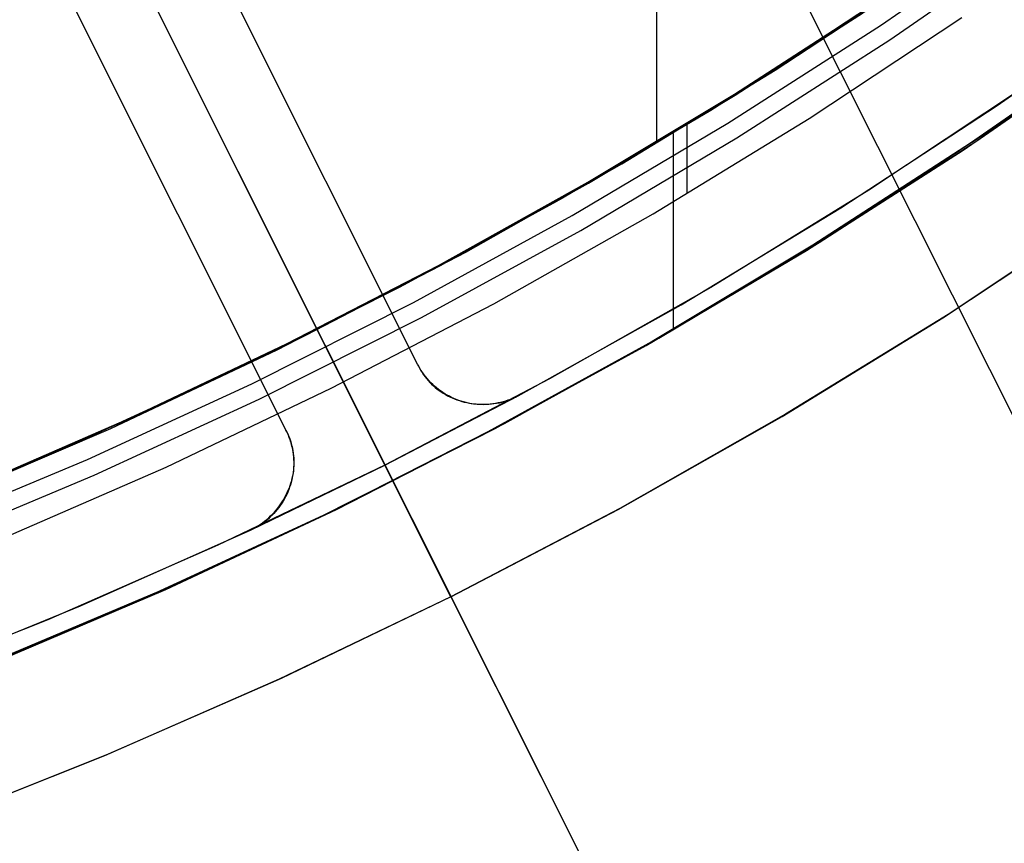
# Model space of a CAD drawing. Header units: millimetres. Extents: x 7986 to 9191, y -11326 to -10283.
# Tile 53 of 256: x 8616 to 8630, y -10736 to -10725. Entities that reach past the tile are written whole.
import ezdxf

# ---------------------------------------------------------------- set-up
doc = ezdxf.new("R2010")
doc.units = ezdxf.units.MM
doc.layers.add('color', color=7, linetype='Continuous')
doc.layers.add('luz', color=7, linetype='Continuous')

msp = doc.modelspace()

# ---------------------------------------------------------------- linework, layer by layer
at = {"color": 7, "true_color": 0xffffff}
for p, q in [((8624.856, -10703.081, 60.059), (8624.856, -10726.683, 60.059)), ((8627.898, -10725.107, 60.99), (8629.921, -10723.71, 60.99)), ((8627.898, -10725.107, 60.99), (8629.921, -10723.71, 60.99)), ((8628.027, -10725.301, 60.565), (8630.057, -10723.9, 60.565)), ((8628.027, -10725.301, 60.565), (8630.057, -10723.9, 60.565)), ((8626.242, -10725.842, 25.367), (8628.333, -10724.465, 24.884)), ((8626.468, -10725.715, 39.872), (8628.504, -10724.374, 39.872)), ((8625.915, -10726.039, 60.059), (8627.865, -10724.781, 60.059)), ((8625.915, -10726.039, 60.059), (8627.865, -10724.781, 60.059)), ((8625.924, -10726.053, 60.059), (8627.875, -10724.795, 60.059)), ((8627.657, -10724.944, 32.762), (8625.597, -10726.259, 33.238)), ((8627.749, -10724.883, 61.309), (8625.687, -10726.203, 61.309)), ((8627.749, -10724.883, 18.434), (8625.687, -10726.203, 18.434)), ((8626.932, -10726.368, 18.434), (8629.007, -10724.999, 18.434)), ((8626.932, -10726.368, 18.434), (8629.007, -10724.999, 18.434)), ((8625.828, -10726.432, 60.99), (8627.898, -10725.107, 60.99)), ((8625.828, -10726.432, 60.99), (8627.898, -10725.107, 60.99)), ((8629.378, -10726.535, 32.365), (8631.48, -10725.057, 31.879)), ((8631.217, -10725.247, 24.218), (8629.123, -10726.705, 24.701)), ((8629.197, -10726.682, 40.622), (8631.28, -10725.235, 40.622)), ((8625.95, -10726.631, 60.565), (8628.027, -10725.301, 60.565)), ((8625.95, -10726.631, 60.565), (8628.027, -10725.301, 60.565)), ((8629.023, -10726.798, 19.934), (8631.104, -10725.361, 19.934)), ((8629.023, -10726.798, 61.309), (8631.104, -10725.361, 61.309)), ((8624.388, -10726.985, 39.872), (8626.468, -10725.715, 39.872)), ((8624.105, -10727.143, 25.86), (8626.242, -10725.842, 25.367)), ((8623.925, -10727.234, 60.059), (8625.915, -10726.039, 60.059)), ((8623.925, -10727.234, 60.059), (8625.915, -10726.039, 60.059)), ((8623.933, -10727.247, 60.059), (8625.924, -10726.053, 60.059)), ((8625.687, -10726.203, 61.309), (8623.58, -10727.452, 61.309)), ((8625.687, -10726.203, 18.434), (8623.58, -10727.452, 18.434)), ((8625.597, -10726.259, 33.238), (8623.501, -10727.498, 33.722)), ((8623.713, -10727.686, 60.99), (8625.828, -10726.432, 60.99)), ((8623.713, -10727.686, 60.99), (8625.828, -10726.432, 60.99)), ((8624.812, -10727.664, 18.434), (8626.932, -10726.368, 18.434)), ((8624.812, -10727.664, 18.434), (8626.932, -10726.368, 18.434)), ((8625.268, -10726.459, 18.434), (8625.268, -10727.372, 18.434)), ((8625.084, -10726.571, 61.309), (8625.084, -10729.241, 61.309)), ((8627.228, -10727.938, 32.861), (8629.378, -10726.535, 32.365)), ((8623.829, -10727.889, 60.565), (8625.95, -10726.631, 60.565)), ((8623.829, -10727.889, 60.565), (8625.95, -10726.631, 60.565)), ((8629.123, -10726.705, 24.701), (8626.983, -10728.088, 25.196)), ((8627.065, -10728.055, 40.622), (8629.197, -10726.682, 40.622)), ((8626.894, -10728.161, 19.934), (8629.023, -10726.798, 19.934)), ((8626.894, -10728.161, 61.309), (8629.023, -10726.798, 61.309)), ((8622.266, -10728.183, 39.872), (8624.388, -10726.985, 39.872)), ((8621.925, -10728.367, 26.363), (8624.105, -10727.143, 25.86)), ((8621.897, -10728.363, 60.059), (8623.925, -10727.234, 60.059)), ((8621.897, -10728.363, 60.059), (8623.925, -10727.234, 60.059)), ((8621.904, -10728.374, 60.059), (8623.933, -10727.247, 60.059)), ((8623.501, -10727.498, 33.722), (8621.373, -10728.658, 34.213)), ((8623.58, -10727.452, 61.309), (8621.432, -10728.628, 61.309)), ((8623.58, -10727.452, 18.434), (8621.432, -10728.628, 18.434)), ((8622.647, -10728.886, 18.434), (8624.812, -10727.664, 18.434)), ((8622.647, -10728.886, 18.434), (8624.812, -10727.664, 18.434)), ((8621.557, -10728.866, 60.99), (8623.713, -10727.686, 60.99)), ((8621.557, -10728.866, 60.99), (8623.713, -10727.686, 60.99)), ((8621.665, -10729.072, 60.565), (8623.829, -10727.889, 60.565)), ((8621.665, -10729.072, 60.565), (8623.829, -10727.889, 60.565)), ((8625.032, -10729.264, 33.368), (8627.228, -10727.938, 32.861)), ((8624.888, -10729.354, 40.622), (8627.065, -10728.055, 40.622)), ((8620.103, -10729.307, 39.872), (8622.266, -10728.183, 39.872)), ((8624.719, -10729.451, 19.934), (8626.894, -10728.161, 19.934)), ((8624.719, -10729.451, 61.309), (8626.894, -10728.161, 61.309)), ((8626.983, -10728.088, 25.196), (8624.797, -10729.396, 25.7)), ((8619.705, -10729.512, 26.876), (8621.925, -10728.367, 26.363)), ((8619.834, -10729.427, 60.059), (8621.897, -10728.363, 60.059)), ((8619.834, -10729.427, 60.059), (8621.897, -10728.363, 60.059)), ((8619.839, -10729.435, 60.059), (8621.904, -10728.374, 60.059)), ((8621.373, -10728.658, 34.213), (8619.219, -10729.74, 34.71)), ((8621.432, -10728.628, 61.309), (8619.244, -10729.728, 61.309)), ((8621.432, -10728.628, 18.434), (8619.244, -10729.728, 18.434)), ((8619.36, -10729.97, 60.99), (8621.557, -10728.866, 60.99)), ((8619.36, -10729.97, 60.99), (8621.557, -10728.866, 60.99)), ((8620.441, -10730.032, 18.434), (8622.647, -10728.886, 18.434)), ((8620.441, -10730.032, 18.434), (8622.647, -10728.886, 18.434)), ((8619.462, -10730.181, 60.565), (8621.665, -10729.072, 60.565)), ((8619.462, -10730.181, 60.565), (8621.665, -10729.072, 60.565)), ((8622.792, -10730.511, 33.885), (8625.032, -10729.264, 33.368)), ((8617.903, -10730.356, 39.872), (8620.103, -10729.307, 39.872)), ((8624.797, -10729.396, 25.7), (8622.569, -10730.625, 26.215)), ((8622.666, -10730.577, 40.622), (8624.888, -10729.354, 40.622)), ((8617.447, -10730.577, 27.397), (8619.705, -10729.512, 26.876)), ((8617.738, -10730.423, 60.059), (8619.834, -10729.427, 60.059)), ((8617.738, -10730.423, 60.059), (8619.834, -10729.427, 60.059)), ((8617.74, -10730.427, 60.059), (8619.839, -10729.435, 60.059)), ((8622.5, -10730.664, 19.934), (8624.719, -10729.451, 19.934)), ((8622.5, -10730.664, 61.309), (8624.719, -10729.451, 61.309)), ((8619.244, -10729.728, 61.309), (8617.019, -10730.753, 61.309)), ((8619.244, -10729.728, 18.434), (8617.019, -10730.753, 18.434)), ((8619.219, -10729.74, 34.71), (8617.041, -10730.743, 35.213)), ((8617.128, -10730.999, 60.99), (8619.36, -10729.97, 60.99)), ((8617.128, -10730.999, 60.99), (8619.36, -10729.97, 60.99)), ((8618.197, -10731.102, 18.434), (8620.441, -10730.032, 18.434)), ((8618.197, -10731.102, 18.434), (8620.441, -10730.032, 18.434)), ((8617.221, -10731.212, 60.565), (8619.462, -10730.181, 60.565)), ((8617.221, -10731.212, 60.565), (8619.462, -10730.181, 60.565)), ((8615.669, -10731.33, 39.872), (8617.903, -10730.356, 39.872)), ((8615.61, -10731.351, 60.059), (8617.738, -10730.423, 60.059)), ((8615.61, -10731.351, 60.059), (8617.738, -10730.423, 60.059)), ((8615.61, -10731.351, 60.059), (8617.74, -10730.427, 60.059)), ((8615.155, -10731.561, 27.926), (8617.447, -10730.577, 27.397)), ((8622.569, -10730.625, 26.215), (8620.301, -10731.776, 26.738)), ((8620.404, -10731.722, 40.622), (8622.666, -10730.577, 40.622)), ((8620.512, -10731.677, 34.412), (8622.792, -10730.511, 33.885)), ((8617.019, -10730.753, 61.309), (8614.761, -10731.699, 61.309)), ((8617.019, -10730.753, 18.434), (8614.761, -10731.699, 18.434)), ((8617.041, -10730.743, 35.213), (8614.845, -10731.666, 35.72)), ((8620.242, -10731.8, 19.934), (8622.5, -10730.664, 19.934)), ((8620.242, -10731.8, 61.309), (8622.5, -10730.664, 61.309)), ((8614.86, -10731.949, 60.99), (8617.128, -10730.999, 60.99)), ((8614.86, -10731.949, 60.99), (8617.128, -10730.999, 60.99)), ((8615.918, -10732.093, 18.434), (8618.197, -10731.102, 18.434)), ((8615.918, -10732.093, 18.434), (8618.197, -10731.102, 18.434)), ((8614.947, -10732.166, 60.565), (8617.221, -10731.212, 60.565)), ((8614.947, -10732.166, 60.565), (8617.221, -10731.212, 60.565)), ((8618.194, -10732.763, 34.947), (8620.512, -10731.677, 34.412)), ((8617.945, -10732.858, 19.934), (8620.242, -10731.8, 19.934)), ((8617.945, -10732.858, 61.309), (8620.242, -10731.8, 61.309)), ((8620.301, -10731.776, 26.738), (8617.996, -10732.846, 27.271)), ((8618.103, -10732.788, 40.622), (8620.404, -10731.722, 40.622)), ((8615.841, -10733.765, 35.49), (8618.194, -10732.763, 34.947)), ((8615.613, -10733.836, 19.934), (8617.945, -10732.858, 19.934)), ((8615.613, -10733.836, 61.309), (8617.945, -10732.858, 61.309)), ((8617.996, -10732.846, 27.271), (8615.656, -10733.834, 27.811)), ((8615.766, -10733.774, 40.622), (8618.103, -10732.788, 40.622))]:
    msp.add_line(p, q, dxfattribs=at)
at = {"layer": 'color', "color": 254, "true_color": 0xcad1ee}
for p, q in [((8604.145, -10697.102, 4.359), (8621.17, -10731.074, 4.359)), ((8615.835, -10720.428, 0.259), (8654.774, -10798.125, -36.784)), ((8621.612, -10729.703, -2.207), (8617.354, -10721.206, 1.843)), ((8621.612, -10729.703, 4.359), (8617.354, -10721.206, 4.359)), ((8621.612, -10729.703, -2.207), (8617.354, -10721.206, 1.843)), ((8621.612, -10729.703, 4.359), (8617.354, -10721.206, 4.359)), ((8615.566, -10722.103, 1.843), (8619.824, -10730.599, -2.207)), ((8615.566, -10722.103, 4.359), (8619.824, -10730.599, 4.359)), ((8615.566, -10722.103, 1.843), (8619.824, -10730.599, -2.207)), ((8615.566, -10722.103, 4.359), (8619.824, -10730.599, 4.359)), ((8621.612, -10729.703, 1.076), (8618.16, -10722.815, 1.076)), ((8616.372, -10723.712, 1.076), (8619.824, -10730.599, 1.076)), ((8629.485, -10726.195, -2.642), (8631.559, -10724.733, -2.642)), ((8629.485, -10726.195, -2.642), (8631.559, -10724.733, -2.642)), ((8619.483, -10725.454, -0.182), (8619.483, -10725.454, 4.359)), ((8629.843, -10725.95, 17.559), (8627.742, -10727.343, 17.559)), ((8629.843, -10725.95, 17.559), (8627.742, -10727.343, 17.559)), ((8629.843, -10725.95, 7.459), (8627.742, -10727.343, 7.459)), ((8627.363, -10727.584, -2.642), (8629.485, -10726.195, -2.642)), ((8627.363, -10727.584, -2.642), (8629.485, -10726.195, -2.642)), ((8617.695, -10726.351, -0.182), (8617.695, -10726.351, 4.359)), ((8627.742, -10727.343, 17.559), (8625.595, -10728.662, 17.559)), ((8627.742, -10727.343, 17.559), (8625.595, -10728.662, 17.559)), ((8627.742, -10727.343, 7.459), (8625.595, -10728.662, 7.459)), ((8625.193, -10728.898, -2.642), (8627.363, -10727.584, -2.642)), ((8625.193, -10728.898, -2.642), (8627.363, -10727.584, -2.642)), ((8628.747, -10729.074, -3.495), (8630.884, -10727.662, -3.495)), ((8628.747, -10729.074, -3.495), (8630.884, -10727.662, -3.495)), ((8630.976, -10727.598, 17.559), (8628.818, -10729.029, 17.559)), ((8630.976, -10727.598, 17.559), (8628.818, -10729.029, 17.559)), ((8630.976, -10727.598, 7.032), (8628.818, -10729.029, 7.032)), ((8625.595, -10728.662, 17.559), (8623.404, -10729.906, 17.559)), ((8625.595, -10728.662, 17.559), (8623.404, -10729.906, 17.559)), ((8625.595, -10728.662, 7.459), (8623.404, -10729.906, 7.459)), ((8622.979, -10730.136, -2.642), (8625.193, -10728.898, -2.642)), ((8622.979, -10730.136, -2.642), (8625.193, -10728.898, -2.642)), ((8626.564, -10730.413, -3.495), (8628.747, -10729.074, -3.495)), ((8626.564, -10730.413, -3.495), (8628.747, -10729.074, -3.495)), ((8628.818, -10729.029, 17.559), (8626.612, -10730.384, 17.559)), ((8628.818, -10729.029, 17.559), (8626.612, -10730.384, 17.559)), ((8628.818, -10729.029, 7.032), (8626.612, -10730.384, 7.032)), ((8621.628, -10729.734, 4.359), (8621.612, -10729.703, 4.359)), ((8621.612, -10729.703, 4.359), (8621.612, -10729.703, -2.207)), ((8621.612, -10729.703, -2.207), (8621.626, -10729.733, -2.221)), ((8621.628, -10729.734, 0.859), (8621.612, -10729.703, 0.859)), ((8621.612, -10729.703, -2.207), (8621.626, -10729.733, -2.221)), ((8621.612, -10729.703, 4.359), (8621.612, -10729.703, -2.207)), ((8621.628, -10729.734, 4.359), (8621.612, -10729.703, 4.359)), ((8621.626, -10729.733, -2.221), (8621.642, -10729.763, -2.235)), ((8621.626, -10729.733, -2.221), (8621.642, -10729.763, -2.235)), ((8621.645, -10729.764, 4.359), (8621.628, -10729.734, 4.359)), ((8621.645, -10729.764, 0.859), (8621.628, -10729.734, 0.859)), ((8621.645, -10729.764, 4.359), (8621.628, -10729.734, 4.359)), ((8621.642, -10729.763, -2.235), (8621.658, -10729.792, -2.25)), ((8621.642, -10729.763, -2.235), (8621.658, -10729.792, -2.25)), ((8621.663, -10729.793, 4.359), (8621.645, -10729.764, 4.359)), ((8621.663, -10729.793, 0.859), (8621.645, -10729.764, 0.859)), ((8621.663, -10729.793, 4.359), (8621.645, -10729.764, 4.359)), ((8621.658, -10729.792, -2.25), (8621.676, -10729.82, -2.264)), ((8621.658, -10729.792, -2.25), (8621.676, -10729.82, -2.264)), ((8621.683, -10729.822, 4.359), (8621.663, -10729.793, 4.359)), ((8621.683, -10729.822, 0.859), (8621.663, -10729.793, 0.859)), ((8621.683, -10729.822, 4.359), (8621.663, -10729.793, 4.359)), ((8621.676, -10729.82, -2.264), (8621.694, -10729.848, -2.278)), ((8621.676, -10729.82, -2.264), (8621.694, -10729.848, -2.278)), ((8621.703, -10729.851, 4.359), (8621.683, -10729.822, 4.359)), ((8621.703, -10729.851, 0.859), (8621.683, -10729.822, 0.859)), ((8621.703, -10729.851, 4.359), (8621.683, -10729.822, 4.359)), ((8623.404, -10729.906, 17.559), (8621.17, -10731.074, 17.559)), ((8623.404, -10729.906, 17.559), (8621.17, -10731.074, 17.559)), ((8623.404, -10729.906, 7.459), (8621.17, -10731.074, 7.459)), ((8621.694, -10729.848, -2.278), (8621.714, -10729.875, -2.292)), ((8621.694, -10729.848, -2.278), (8621.714, -10729.875, -2.292)), ((8621.724, -10729.878, 4.359), (8621.703, -10729.851, 4.359)), ((8621.724, -10729.878, 0.859), (8621.703, -10729.851, 0.859)), ((8621.724, -10729.878, 4.359), (8621.703, -10729.851, 4.359)), ((8621.714, -10729.875, -2.292), (8621.734, -10729.901, -2.306)), ((8621.714, -10729.875, -2.292), (8621.734, -10729.901, -2.306)), ((8621.746, -10729.905, 4.359), (8621.724, -10729.878, 4.359)), ((8621.746, -10729.905, 0.859), (8621.724, -10729.878, 0.859)), ((8621.746, -10729.905, 4.359), (8621.724, -10729.878, 4.359)), ((8621.734, -10729.901, -2.306), (8621.756, -10729.927, -2.32)), ((8621.734, -10729.901, -2.306), (8621.756, -10729.927, -2.32)), ((8621.769, -10729.931, 4.359), (8621.746, -10729.905, 4.359)), ((8621.769, -10729.931, 0.859), (8621.746, -10729.905, 0.859)), ((8621.769, -10729.931, 4.359), (8621.746, -10729.905, 4.359)), ((8621.756, -10729.927, -2.32), (8621.779, -10729.952, -2.334)), ((8621.756, -10729.927, -2.32), (8621.779, -10729.952, -2.334)), ((8621.793, -10729.956, 4.359), (8621.769, -10729.931, 4.359)), ((8621.793, -10729.956, 0.859), (8621.769, -10729.931, 0.859)), ((8621.793, -10729.956, 4.359), (8621.769, -10729.931, 4.359)), ((8621.779, -10729.952, -2.334), (8621.802, -10729.975, -2.347)), ((8621.779, -10729.952, -2.334), (8621.802, -10729.975, -2.347)), ((8621.818, -10729.981, 4.359), (8621.793, -10729.956, 4.359)), ((8621.818, -10729.981, 0.859), (8621.793, -10729.956, 0.859)), ((8621.818, -10729.981, 4.359), (8621.793, -10729.956, 4.359)), ((8621.802, -10729.975, -2.347), (8621.827, -10729.999, -2.361)), ((8621.802, -10729.975, -2.347), (8621.827, -10729.999, -2.361)), ((8621.844, -10730.004, 4.359), (8621.818, -10729.981, 4.359)), ((8621.844, -10730.004, 0.859), (8621.818, -10729.981, 0.859)), ((8621.844, -10730.004, 4.359), (8621.818, -10729.981, 4.359)), ((8621.827, -10729.999, -2.361), (8621.852, -10730.021, -2.374)), ((8621.827, -10729.999, -2.361), (8621.852, -10730.021, -2.374)), ((8621.87, -10730.027, 4.359), (8621.844, -10730.004, 4.359)), ((8621.87, -10730.027, 0.859), (8621.844, -10730.004, 0.859)), ((8621.87, -10730.027, 4.359), (8621.844, -10730.004, 4.359)), ((8621.852, -10730.021, -2.374), (8621.878, -10730.042, -2.388)), ((8621.852, -10730.021, -2.374), (8621.878, -10730.042, -2.388)), ((8621.897, -10730.048, 4.359), (8621.87, -10730.027, 4.359)), ((8621.897, -10730.048, 0.859), (8621.87, -10730.027, 0.859)), ((8621.897, -10730.048, 4.359), (8621.87, -10730.027, 4.359)), ((8621.878, -10730.042, -2.388), (8621.905, -10730.062, -2.401)), ((8621.878, -10730.042, -2.388), (8621.905, -10730.062, -2.401)), ((8621.925, -10730.069, 4.359), (8621.897, -10730.048, 4.359)), ((8621.925, -10730.069, 0.859), (8621.897, -10730.048, 0.859)), ((8621.925, -10730.069, 4.359), (8621.897, -10730.048, 4.359)), ((8621.905, -10730.062, -2.401), (8621.933, -10730.082, -2.413)), ((8621.905, -10730.062, -2.401), (8621.933, -10730.082, -2.413)), ((8621.954, -10730.089, 4.359), (8621.925, -10730.069, 4.359)), ((8621.954, -10730.089, 0.859), (8621.925, -10730.069, 0.859)), ((8621.954, -10730.089, 4.359), (8621.925, -10730.069, 4.359)), ((8621.933, -10730.082, -2.413), (8621.962, -10730.1, -2.426)), ((8621.933, -10730.082, -2.413), (8621.962, -10730.1, -2.426)), ((8621.983, -10730.107, 4.359), (8621.954, -10730.089, 4.359)), ((8621.983, -10730.107, 0.859), (8621.954, -10730.089, 0.859)), ((8621.983, -10730.107, 4.359), (8621.954, -10730.089, 4.359)), ((8621.17, -10731.074, 4.359), (8622.979, -10730.136, 4.359)), ((8621.17, -10731.074, 4.359), (8622.979, -10730.136, 4.359)), ((8621.962, -10730.1, -2.426), (8621.991, -10730.118, -2.438)), ((8621.962, -10730.1, -2.426), (8621.991, -10730.118, -2.438)), ((8622.013, -10730.125, 4.359), (8621.983, -10730.107, 4.359)), ((8622.013, -10730.125, 0.859), (8621.983, -10730.107, 0.859)), ((8622.013, -10730.125, 4.359), (8621.983, -10730.107, 4.359)), ((8621.991, -10730.118, -2.438), (8622.021, -10730.134, -2.451)), ((8621.991, -10730.118, -2.438), (8622.021, -10730.134, -2.451)), ((8622.044, -10730.141, 4.359), (8622.013, -10730.125, 4.359)), ((8622.044, -10730.141, 0.859), (8622.013, -10730.125, 0.859)), ((8622.044, -10730.141, 4.359), (8622.013, -10730.125, 4.359)), ((8622.021, -10730.134, -2.451), (8622.052, -10730.15, -2.462)), ((8622.021, -10730.134, -2.451), (8622.052, -10730.15, -2.462)), ((8622.075, -10730.157, 4.359), (8622.044, -10730.141, 4.359)), ((8622.075, -10730.157, 0.859), (8622.044, -10730.141, 0.859)), ((8622.075, -10730.157, 4.359), (8622.044, -10730.141, 4.359)), ((8622.052, -10730.15, -2.462), (8622.083, -10730.164, -2.474)), ((8622.052, -10730.15, -2.462), (8622.083, -10730.164, -2.474)), ((8622.106, -10730.171, 4.359), (8622.075, -10730.157, 4.359)), ((8622.106, -10730.171, 0.859), (8622.075, -10730.157, 0.859)), ((8622.106, -10730.171, 4.359), (8622.075, -10730.157, 4.359)), ((8622.083, -10730.164, -2.474), (8622.115, -10730.177, -2.485)), ((8622.083, -10730.164, -2.474), (8622.115, -10730.177, -2.485)), ((8622.138, -10730.185, 4.359), (8622.106, -10730.171, 4.359)), ((8622.138, -10730.185, 0.859), (8622.106, -10730.171, 0.859)), ((8622.138, -10730.185, 4.359), (8622.106, -10730.171, 4.359)), ((8622.115, -10730.177, -2.485), (8622.147, -10730.189, -2.496)), ((8622.115, -10730.177, -2.485), (8622.147, -10730.189, -2.496)), ((8622.171, -10730.197, 4.359), (8622.138, -10730.185, 4.359)), ((8622.171, -10730.197, 0.859), (8622.138, -10730.185, 0.859)), ((8622.171, -10730.197, 4.359), (8622.138, -10730.185, 4.359)), ((8622.147, -10730.189, -2.496), (8622.18, -10730.2, -2.507)), ((8622.147, -10730.189, -2.496), (8622.18, -10730.2, -2.507)), ((8622.204, -10730.208, 4.359), (8622.171, -10730.197, 4.359)), ((8622.204, -10730.208, 0.859), (8622.171, -10730.197, 0.859)), ((8622.204, -10730.208, 4.359), (8622.171, -10730.197, 4.359)), ((8622.18, -10730.2, -2.507), (8622.213, -10730.21, -2.517)), ((8622.18, -10730.2, -2.507), (8622.213, -10730.21, -2.517)), ((8622.237, -10730.218, 4.359), (8622.204, -10730.208, 4.359)), ((8622.237, -10730.218, 0.859), (8622.204, -10730.208, 0.859)), ((8622.237, -10730.218, 4.359), (8622.204, -10730.208, 4.359)), ((8622.213, -10730.21, -2.517), (8622.247, -10730.219, -2.527)), ((8622.213, -10730.21, -2.517), (8622.247, -10730.219, -2.527)), ((8622.271, -10730.227, 4.359), (8622.237, -10730.218, 4.359)), ((8622.271, -10730.227, 0.859), (8622.237, -10730.218, 0.859)), ((8622.271, -10730.227, 4.359), (8622.237, -10730.218, 4.359)), ((8622.247, -10730.219, -2.527), (8622.281, -10730.227, -2.537)), ((8622.247, -10730.219, -2.527), (8622.281, -10730.227, -2.537)), ((8622.705, -10730.227, -2.622), (8622.74, -10730.22, -2.626)), ((8622.705, -10730.227, -2.622), (8622.74, -10730.22, -2.626)), ((8622.753, -10730.224, 4.359), (8622.719, -10730.232, 4.359)), ((8622.753, -10730.224, 0.859), (8622.719, -10730.232, 0.859)), ((8622.753, -10730.224, 4.359), (8622.719, -10730.232, 4.359)), ((8622.74, -10730.22, -2.626), (8622.775, -10730.211, -2.63)), ((8622.74, -10730.22, -2.626), (8622.775, -10730.211, -2.63)), ((8622.786, -10730.215, 4.359), (8622.753, -10730.224, 4.359)), ((8622.786, -10730.215, 0.859), (8622.753, -10730.224, 0.859)), ((8622.786, -10730.215, 4.359), (8622.753, -10730.224, 4.359)), ((8622.775, -10730.211, -2.63), (8622.81, -10730.201, -2.633)), ((8622.775, -10730.211, -2.63), (8622.81, -10730.201, -2.633)), ((8622.819, -10730.204, 4.359), (8622.786, -10730.215, 4.359)), ((8622.819, -10730.204, 0.859), (8622.786, -10730.215, 0.859)), ((8622.819, -10730.204, 4.359), (8622.786, -10730.215, 4.359)), ((8622.81, -10730.201, -2.633), (8622.845, -10730.191, -2.636)), ((8622.81, -10730.201, -2.633), (8622.845, -10730.191, -2.636)), ((8622.852, -10730.193, 4.359), (8622.819, -10730.204, 4.359)), ((8622.852, -10730.193, 0.859), (8622.819, -10730.204, 0.859)), ((8622.852, -10730.193, 4.359), (8622.819, -10730.204, 4.359)), ((8622.845, -10730.191, -2.636), (8622.879, -10730.179, -2.638)), ((8622.845, -10730.191, -2.636), (8622.879, -10730.179, -2.638)), ((8622.884, -10730.18, 4.359), (8622.852, -10730.193, 4.359)), ((8622.884, -10730.18, 0.859), (8622.852, -10730.193, 0.859)), ((8622.884, -10730.18, 4.359), (8622.852, -10730.193, 4.359)), ((8622.879, -10730.179, -2.638), (8622.912, -10730.165, -2.64)), ((8622.879, -10730.179, -2.638), (8622.912, -10730.165, -2.64)), ((8622.916, -10730.167, 4.359), (8622.884, -10730.18, 4.359)), ((8622.916, -10730.167, 0.859), (8622.884, -10730.18, 0.859)), ((8622.916, -10730.167, 4.359), (8622.884, -10730.18, 4.359)), ((8622.912, -10730.165, -2.64), (8622.946, -10730.151, -2.641)), ((8622.912, -10730.165, -2.64), (8622.946, -10730.151, -2.641)), ((8622.948, -10730.152, 4.359), (8622.916, -10730.167, 4.359)), ((8622.948, -10730.152, 0.859), (8622.916, -10730.167, 0.859)), ((8622.948, -10730.152, 4.359), (8622.916, -10730.167, 4.359)), ((8622.946, -10730.151, -2.641), (8622.979, -10730.136, -2.642)), ((8622.946, -10730.151, -2.641), (8622.979, -10730.136, -2.642)), ((8622.979, -10730.136, 4.359), (8622.948, -10730.152, 4.359)), ((8622.979, -10730.136, 0.859), (8622.948, -10730.152, 0.859)), ((8622.979, -10730.136, 4.359), (8622.948, -10730.152, 4.359)), ((8622.954, -10730.149, 4.359), (8622.954, -10730.149, -2.642)), ((8622.979, -10730.136, 4.359), (8622.979, -10730.136, -2.642)), ((8622.979, -10730.136, 4.359), (8622.979, -10730.136, -2.642)), ((8622.305, -10730.234, 4.359), (8622.271, -10730.227, 4.359)), ((8622.305, -10730.234, 0.859), (8622.271, -10730.227, 0.859)), ((8622.305, -10730.234, 4.359), (8622.271, -10730.227, 4.359)), ((8622.281, -10730.227, -2.537), (8622.316, -10730.233, -2.546)), ((8622.281, -10730.227, -2.537), (8622.316, -10730.233, -2.546)), ((8622.339, -10730.241, 4.359), (8622.305, -10730.234, 4.359)), ((8622.339, -10730.241, 0.859), (8622.305, -10730.234, 0.859)), ((8622.339, -10730.241, 4.359), (8622.305, -10730.234, 4.359)), ((8622.316, -10730.233, -2.546), (8622.35, -10730.238, -2.555)), ((8622.316, -10730.233, -2.546), (8622.35, -10730.238, -2.555)), ((8622.373, -10730.246, 4.359), (8622.339, -10730.241, 4.359)), ((8622.373, -10730.246, 0.859), (8622.339, -10730.241, 0.859)), ((8622.373, -10730.246, 4.359), (8622.339, -10730.241, 4.359)), ((8622.35, -10730.238, -2.555), (8622.385, -10730.243, -2.564)), ((8622.35, -10730.238, -2.555), (8622.385, -10730.243, -2.564)), ((8622.408, -10730.25, 4.359), (8622.373, -10730.246, 4.359)), ((8622.408, -10730.25, 0.859), (8622.373, -10730.246, 0.859)), ((8622.408, -10730.25, 4.359), (8622.373, -10730.246, 4.359)), ((8622.385, -10730.243, -2.564), (8622.421, -10730.246, -2.572)), ((8622.385, -10730.243, -2.564), (8622.421, -10730.246, -2.572)), ((8622.442, -10730.253, 4.359), (8622.408, -10730.25, 4.359)), ((8622.442, -10730.253, 0.859), (8622.408, -10730.25, 0.859)), ((8622.442, -10730.253, 4.359), (8622.408, -10730.25, 4.359)), ((8622.421, -10730.246, -2.572), (8622.456, -10730.247, -2.58)), ((8622.421, -10730.246, -2.572), (8622.456, -10730.247, -2.58)), ((8622.477, -10730.254, 4.359), (8622.442, -10730.253, 4.359)), ((8622.477, -10730.254, 0.859), (8622.442, -10730.253, 0.859)), ((8622.477, -10730.254, 4.359), (8622.442, -10730.253, 4.359)), ((8622.456, -10730.247, -2.58), (8622.492, -10730.248, -2.587)), ((8622.456, -10730.247, -2.58), (8622.492, -10730.248, -2.587)), ((8622.512, -10730.255, 4.359), (8622.477, -10730.254, 4.359)), ((8622.512, -10730.255, 0.859), (8622.477, -10730.254, 0.859)), ((8622.512, -10730.255, 4.359), (8622.477, -10730.254, 4.359)), ((8622.492, -10730.248, -2.587), (8622.527, -10730.248, -2.594)), ((8622.492, -10730.248, -2.587), (8622.527, -10730.248, -2.594)), ((8622.547, -10730.254, 4.359), (8622.512, -10730.255, 4.359)), ((8622.547, -10730.254, 0.859), (8622.512, -10730.255, 0.859)), ((8622.547, -10730.254, 4.359), (8622.512, -10730.255, 4.359)), ((8622.527, -10730.248, -2.594), (8622.563, -10730.246, -2.601)), ((8622.527, -10730.248, -2.594), (8622.563, -10730.246, -2.601)), ((8622.581, -10730.252, 4.359), (8622.547, -10730.254, 4.359)), ((8622.581, -10730.252, 0.859), (8622.547, -10730.254, 0.859)), ((8622.581, -10730.252, 4.359), (8622.547, -10730.254, 4.359)), ((8622.563, -10730.246, -2.601), (8622.598, -10730.243, -2.607)), ((8622.563, -10730.246, -2.601), (8622.598, -10730.243, -2.607)), ((8622.616, -10730.249, 4.359), (8622.581, -10730.252, 4.359)), ((8622.616, -10730.249, 0.859), (8622.581, -10730.252, 0.859)), ((8622.616, -10730.249, 4.359), (8622.581, -10730.252, 4.359)), ((8622.598, -10730.243, -2.607), (8622.634, -10730.239, -2.612)), ((8622.598, -10730.243, -2.607), (8622.634, -10730.239, -2.612)), ((8622.65, -10730.244, 4.359), (8622.616, -10730.249, 4.359)), ((8622.65, -10730.244, 0.859), (8622.616, -10730.249, 0.859)), ((8622.65, -10730.244, 4.359), (8622.616, -10730.249, 4.359)), ((8622.634, -10730.239, -2.612), (8622.67, -10730.234, -2.617)), ((8622.634, -10730.239, -2.612), (8622.67, -10730.234, -2.617)), ((8622.685, -10730.239, 4.359), (8622.65, -10730.244, 4.359)), ((8622.685, -10730.239, 0.859), (8622.65, -10730.244, 0.859)), ((8622.685, -10730.239, 4.359), (8622.65, -10730.244, 4.359)), ((8622.67, -10730.234, -2.617), (8622.705, -10730.227, -2.622)), ((8622.67, -10730.234, -2.617), (8622.705, -10730.227, -2.622)), ((8622.719, -10730.232, 4.359), (8622.685, -10730.239, 4.359)), ((8622.719, -10730.232, 0.859), (8622.685, -10730.239, 0.859)), ((8622.719, -10730.232, 4.359), (8622.685, -10730.239, 4.359)), ((8624.336, -10731.676, -3.495), (8626.564, -10730.413, -3.495)), ((8624.336, -10731.676, -3.495), (8626.564, -10730.413, -3.495)), ((8626.612, -10730.384, 17.559), (8624.361, -10731.662, 17.559)), ((8626.612, -10730.384, 17.559), (8624.361, -10731.662, 17.559)), ((8626.612, -10730.384, 7.032), (8624.361, -10731.662, 7.032)), ((8619.84, -10730.629, -2.221), (8619.824, -10730.599, -2.207)), ((8619.824, -10730.599, 4.359), (8619.839, -10730.631, 4.359)), ((8619.824, -10730.599, -2.207), (8619.824, -10730.599, 4.359)), ((8619.84, -10730.629, -2.221), (8619.824, -10730.599, -2.207)), ((8619.824, -10730.599, 0.859), (8619.839, -10730.631, 0.859)), ((8619.824, -10730.599, -2.207), (8619.824, -10730.599, 4.359)), ((8619.824, -10730.599, 4.359), (8619.839, -10730.631, 4.359)), ((8619.839, -10730.631, 4.359), (8619.853, -10730.663, 4.359)), ((8619.839, -10730.631, 0.859), (8619.853, -10730.663, 0.859)), ((8619.839, -10730.631, 4.359), (8619.853, -10730.663, 4.359)), ((8619.854, -10730.659, -2.236), (8619.84, -10730.629, -2.221)), ((8619.854, -10730.659, -2.236), (8619.84, -10730.629, -2.221)), ((8619.853, -10730.663, 4.359), (8619.866, -10730.695, 4.359)), ((8619.853, -10730.663, 0.859), (8619.866, -10730.695, 0.859)), ((8619.853, -10730.663, 4.359), (8619.866, -10730.695, 4.359)), ((8619.868, -10730.689, -2.25), (8619.854, -10730.659, -2.236)), ((8619.868, -10730.689, -2.25), (8619.854, -10730.659, -2.236)), ((8619.866, -10730.695, 4.359), (8619.878, -10730.728, 4.359)), ((8619.866, -10730.695, 0.859), (8619.878, -10730.728, 0.859)), ((8619.866, -10730.695, 4.359), (8619.878, -10730.728, 4.359)), ((8619.88, -10730.721, -2.264), (8619.868, -10730.689, -2.25)), ((8619.88, -10730.721, -2.264), (8619.868, -10730.689, -2.25)), ((8619.878, -10730.728, 4.359), (8619.888, -10730.761, 4.359)), ((8619.878, -10730.728, 0.859), (8619.888, -10730.761, 0.859)), ((8619.878, -10730.728, 4.359), (8619.888, -10730.761, 4.359)), ((8619.891, -10730.752, -2.278), (8619.88, -10730.721, -2.264)), ((8619.891, -10730.752, -2.278), (8619.88, -10730.721, -2.264)), ((8619.888, -10730.761, 4.359), (8619.897, -10730.794, 4.359)), ((8619.888, -10730.761, 0.859), (8619.897, -10730.794, 0.859)), ((8619.888, -10730.761, 4.359), (8619.897, -10730.794, 4.359)), ((8619.901, -10730.784, -2.292), (8619.891, -10730.752, -2.278)), ((8619.901, -10730.784, -2.292), (8619.891, -10730.752, -2.278)), ((8619.897, -10730.794, 4.359), (8619.906, -10730.828, 4.359)), ((8619.897, -10730.794, 0.859), (8619.906, -10730.828, 0.859)), ((8619.897, -10730.794, 4.359), (8619.906, -10730.828, 4.359)), ((8619.91, -10730.816, -2.306), (8619.901, -10730.784, -2.292)), ((8619.91, -10730.816, -2.306), (8619.901, -10730.784, -2.292)), ((8619.906, -10730.828, 4.359), (8619.913, -10730.862, 4.359)), ((8619.906, -10730.828, 0.859), (8619.913, -10730.862, 0.859)), ((8619.906, -10730.828, 4.359), (8619.913, -10730.862, 4.359)), ((8619.917, -10730.849, -2.32), (8619.91, -10730.816, -2.306)), ((8619.917, -10730.849, -2.32), (8619.91, -10730.816, -2.306)), ((8619.913, -10730.862, 4.359), (8619.919, -10730.896, 4.359)), ((8619.913, -10730.862, 0.859), (8619.919, -10730.896, 0.859)), ((8619.913, -10730.862, 4.359), (8619.919, -10730.896, 4.359)), ((8619.923, -10730.882, -2.334), (8619.917, -10730.849, -2.32)), ((8619.923, -10730.882, -2.334), (8619.917, -10730.849, -2.32)), ((8619.929, -10730.915, -2.347), (8619.923, -10730.882, -2.334)), ((8619.929, -10730.915, -2.347), (8619.923, -10730.882, -2.334)), ((8619.919, -10730.896, 4.359), (8619.923, -10730.931, 4.359)), ((8619.919, -10730.896, 0.859), (8619.923, -10730.931, 0.859)), ((8619.919, -10730.896, 4.359), (8619.923, -10730.931, 4.359)), ((8619.923, -10730.931, 4.359), (8619.927, -10730.965, 4.359)), ((8619.923, -10730.931, 0.859), (8619.927, -10730.965, 0.859)), ((8619.923, -10730.931, 4.359), (8619.927, -10730.965, 4.359)), ((8619.927, -10730.965, 4.359), (8619.929, -10731, 4.359)), ((8619.927, -10730.965, 0.859), (8619.929, -10731, 0.859)), ((8619.927, -10730.965, 4.359), (8619.929, -10731, 4.359)), ((8619.932, -10730.949, -2.361), (8619.929, -10730.915, -2.347)), ((8619.932, -10730.949, -2.361), (8619.929, -10730.915, -2.347)), ((8619.929, -10731, 4.359), (8619.93, -10731.035, 4.359)), ((8619.929, -10731, 0.859), (8619.93, -10731.035, 0.859)), ((8619.929, -10731, 4.359), (8619.93, -10731.035, 4.359)), ((8619.935, -10730.982, -2.374), (8619.932, -10730.949, -2.361)), ((8619.935, -10730.982, -2.374), (8619.932, -10730.949, -2.361)), ((8619.936, -10731.016, -2.388), (8619.935, -10730.982, -2.374)), ((8619.936, -10731.016, -2.388), (8619.935, -10730.982, -2.374)), ((8619.936, -10731.05, -2.401), (8619.936, -10731.016, -2.388)), ((8619.936, -10731.05, -2.401), (8619.936, -10731.016, -2.388)), ((8621.17, -10731.074, 17.559), (8618.898, -10732.164, 17.559)), ((8621.17, -10731.074, 17.559), (8618.898, -10732.164, 17.559)), ((8621.17, -10731.074, 7.459), (8618.898, -10732.164, 7.459)), ((8619.353, -10731.953, 4.359), (8621.17, -10731.074, 4.359)), ((8619.353, -10731.953, 4.359), (8621.17, -10731.074, 4.359)), ((8619.926, -10731.139, 4.359), (8619.922, -10731.173, 4.359)), ((8619.926, -10731.139, 0.859), (8619.922, -10731.173, 0.859)), ((8619.926, -10731.139, 4.359), (8619.922, -10731.173, 4.359)), ((8619.925, -10731.185, -2.451), (8619.93, -10731.151, -2.438)), ((8619.925, -10731.185, -2.451), (8619.93, -10731.151, -2.438)), ((8619.928, -10731.104, 4.359), (8619.926, -10731.139, 4.359)), ((8619.928, -10731.104, 0.859), (8619.926, -10731.139, 0.859)), ((8619.928, -10731.104, 4.359), (8619.926, -10731.139, 4.359)), ((8619.93, -10731.069, 4.359), (8619.928, -10731.104, 4.359)), ((8619.93, -10731.069, 0.859), (8619.928, -10731.104, 0.859)), ((8619.93, -10731.069, 4.359), (8619.928, -10731.104, 4.359)), ((8619.93, -10731.035, 4.359), (8619.93, -10731.069, 4.359)), ((8619.93, -10731.035, 0.859), (8619.93, -10731.069, 0.859)), ((8619.93, -10731.035, 4.359), (8619.93, -10731.069, 4.359)), ((8619.93, -10731.151, -2.438), (8619.933, -10731.118, -2.426)), ((8619.93, -10731.151, -2.438), (8619.933, -10731.118, -2.426)), ((8619.933, -10731.118, -2.426), (8619.935, -10731.084, -2.413)), ((8619.933, -10731.118, -2.426), (8619.935, -10731.084, -2.413)), ((8619.935, -10731.084, -2.413), (8619.936, -10731.05, -2.401)), ((8619.935, -10731.084, -2.413), (8619.936, -10731.05, -2.401)), ((8622.066, -10732.862, 17.559), (8621.17, -10731.074, 17.559)), ((8621.17, -10731.074, 4.359), (8621.17, -10731.074, 17.559)), ((8621.17, -10731.074, 4.359), (8621.17, -10731.074, 17.559)), ((8619.893, -10731.319, -2.496), (8619.903, -10731.286, -2.485)), ((8619.893, -10731.319, -2.496), (8619.903, -10731.286, -2.485)), ((8619.904, -10731.276, 4.359), (8619.895, -10731.309, 4.359)), ((8619.904, -10731.276, 0.859), (8619.895, -10731.309, 0.859)), ((8619.904, -10731.276, 4.359), (8619.895, -10731.309, 4.359)), ((8619.903, -10731.286, -2.485), (8619.911, -10731.253, -2.474)), ((8619.903, -10731.286, -2.485), (8619.911, -10731.253, -2.474)), ((8619.911, -10731.242, 4.359), (8619.904, -10731.276, 4.359)), ((8619.911, -10731.242, 0.859), (8619.904, -10731.276, 0.859)), ((8619.911, -10731.242, 4.359), (8619.904, -10731.276, 4.359)), ((8619.917, -10731.208, 4.359), (8619.911, -10731.242, 4.359)), ((8619.917, -10731.208, 0.859), (8619.911, -10731.242, 0.859)), ((8619.917, -10731.208, 4.359), (8619.911, -10731.242, 4.359)), ((8619.911, -10731.253, -2.474), (8619.919, -10731.219, -2.462)), ((8619.911, -10731.253, -2.474), (8619.919, -10731.219, -2.462)), ((8619.922, -10731.173, 4.359), (8619.917, -10731.208, 4.359)), ((8619.922, -10731.173, 0.859), (8619.917, -10731.208, 0.859)), ((8619.922, -10731.173, 4.359), (8619.917, -10731.208, 4.359)), ((8619.919, -10731.219, -2.462), (8619.925, -10731.185, -2.451)), ((8619.919, -10731.219, -2.462), (8619.925, -10731.185, -2.451)), ((8619.843, -10731.449, -2.537), (8619.857, -10731.417, -2.527)), ((8619.843, -10731.449, -2.537), (8619.857, -10731.417, -2.527)), ((8619.863, -10731.408, 4.359), (8619.85, -10731.441, 4.359)), ((8619.863, -10731.408, 0.859), (8619.85, -10731.441, 0.859)), ((8619.863, -10731.408, 4.359), (8619.85, -10731.441, 4.359)), ((8619.857, -10731.417, -2.527), (8619.871, -10731.385, -2.517)), ((8619.857, -10731.417, -2.527), (8619.871, -10731.385, -2.517)), ((8619.875, -10731.376, 4.359), (8619.863, -10731.408, 4.359)), ((8619.875, -10731.376, 0.859), (8619.863, -10731.408, 0.859)), ((8619.875, -10731.376, 4.359), (8619.863, -10731.408, 4.359)), ((8619.871, -10731.385, -2.517), (8619.883, -10731.352, -2.507)), ((8619.871, -10731.385, -2.517), (8619.883, -10731.352, -2.507)), ((8619.885, -10731.343, 4.359), (8619.875, -10731.376, 4.359)), ((8619.885, -10731.343, 0.859), (8619.875, -10731.376, 0.859)), ((8619.885, -10731.343, 4.359), (8619.875, -10731.376, 4.359)), ((8619.883, -10731.352, -2.507), (8619.893, -10731.319, -2.496)), ((8619.883, -10731.352, -2.507), (8619.893, -10731.319, -2.496)), ((8619.895, -10731.309, 4.359), (8619.885, -10731.343, 4.359)), ((8619.895, -10731.309, 0.859), (8619.885, -10731.343, 0.859)), ((8619.895, -10731.309, 4.359), (8619.885, -10731.343, 4.359)), ((8619.775, -10731.572, -2.572), (8619.794, -10731.542, -2.564)), ((8619.775, -10731.572, -2.572), (8619.794, -10731.542, -2.564)), ((8619.804, -10731.534, 4.359), (8619.786, -10731.564, 4.359)), ((8619.804, -10731.534, 0.859), (8619.786, -10731.564, 0.859)), ((8619.804, -10731.534, 4.359), (8619.786, -10731.564, 4.359)), ((8619.794, -10731.542, -2.564), (8619.811, -10731.511, -2.555)), ((8619.794, -10731.542, -2.564), (8619.811, -10731.511, -2.555)), ((8619.82, -10731.504, 4.359), (8619.804, -10731.534, 4.359)), ((8619.82, -10731.504, 0.859), (8619.804, -10731.534, 0.859)), ((8619.82, -10731.504, 4.359), (8619.804, -10731.534, 4.359)), ((8619.811, -10731.511, -2.555), (8619.828, -10731.48, -2.546)), ((8619.811, -10731.511, -2.555), (8619.828, -10731.48, -2.546)), ((8619.835, -10731.472, 4.359), (8619.82, -10731.504, 4.359)), ((8619.835, -10731.472, 0.859), (8619.82, -10731.504, 0.859)), ((8619.835, -10731.472, 4.359), (8619.82, -10731.504, 4.359)), ((8619.828, -10731.48, -2.546), (8619.843, -10731.449, -2.537)), ((8619.828, -10731.48, -2.546), (8619.843, -10731.449, -2.537)), ((8619.85, -10731.441, 4.359), (8619.835, -10731.472, 4.359)), ((8619.85, -10731.441, 0.859), (8619.835, -10731.472, 0.859)), ((8619.85, -10731.441, 4.359), (8619.835, -10731.472, 4.359)), ((8619.667, -10731.713, -2.607), (8619.69, -10731.686, -2.601)), ((8619.667, -10731.713, -2.607), (8619.69, -10731.686, -2.601)), ((8619.706, -10731.678, 4.359), (8619.684, -10731.704, 4.359)), ((8619.706, -10731.678, 0.859), (8619.684, -10731.704, 0.859)), ((8619.706, -10731.678, 4.359), (8619.684, -10731.704, 4.359)), ((8619.69, -10731.686, -2.601), (8619.713, -10731.659, -2.594)), ((8619.69, -10731.686, -2.601), (8619.713, -10731.659, -2.594)), ((8619.728, -10731.651, 4.359), (8619.706, -10731.678, 4.359)), ((8619.728, -10731.651, 0.859), (8619.706, -10731.678, 0.859)), ((8619.728, -10731.651, 4.359), (8619.706, -10731.678, 4.359)), ((8619.713, -10731.659, -2.594), (8619.735, -10731.63, -2.587)), ((8619.713, -10731.659, -2.594), (8619.735, -10731.63, -2.587)), ((8619.748, -10731.622, 4.359), (8619.728, -10731.651, 4.359)), ((8619.748, -10731.622, 0.859), (8619.728, -10731.651, 0.859)), ((8619.748, -10731.622, 4.359), (8619.728, -10731.651, 4.359)), ((8619.735, -10731.63, -2.587), (8619.755, -10731.601, -2.58)), ((8619.735, -10731.63, -2.587), (8619.755, -10731.601, -2.58)), ((8619.768, -10731.594, 4.359), (8619.748, -10731.622, 4.359)), ((8619.768, -10731.594, 0.859), (8619.748, -10731.622, 0.859)), ((8619.768, -10731.594, 4.359), (8619.748, -10731.622, 4.359)), ((8619.755, -10731.601, -2.58), (8619.775, -10731.572, -2.572)), ((8619.755, -10731.601, -2.58), (8619.775, -10731.572, -2.572)), ((8619.786, -10731.564, 4.359), (8619.768, -10731.594, 4.359)), ((8619.786, -10731.564, 0.859), (8619.768, -10731.594, 0.859)), ((8619.786, -10731.564, 4.359), (8619.768, -10731.594, 4.359)), ((8624.361, -10731.662, 17.559), (8622.066, -10732.862, 17.559)), ((8624.361, -10731.662, 17.559), (8622.066, -10732.862, 17.559)), ((8624.361, -10731.662, 7.032), (8622.066, -10732.862, 7.032)), ((8622.066, -10732.862, -3.495), (8624.336, -10731.676, -3.495)), ((8622.066, -10732.862, -3.495), (8624.336, -10731.676, -3.495)), ((8619.559, -10731.825, 4.359), (8619.532, -10731.846, 4.359)), ((8619.559, -10731.825, 0.859), (8619.532, -10731.846, 0.859)), ((8619.559, -10731.825, 4.359), (8619.532, -10731.846, 4.359)), ((8619.535, -10731.836, -2.63), (8619.563, -10731.813, -2.626)), ((8619.535, -10731.836, -2.63), (8619.563, -10731.813, -2.626)), ((8619.586, -10731.803, 4.359), (8619.559, -10731.825, 4.359)), ((8619.586, -10731.803, 0.859), (8619.559, -10731.825, 0.859)), ((8619.586, -10731.803, 4.359), (8619.559, -10731.825, 4.359)), ((8619.563, -10731.813, -2.626), (8619.59, -10731.789, -2.622)), ((8619.563, -10731.813, -2.626), (8619.59, -10731.789, -2.622)), ((8619.611, -10731.779, 4.359), (8619.586, -10731.803, 4.359)), ((8619.611, -10731.779, 0.859), (8619.586, -10731.803, 0.859)), ((8619.611, -10731.779, 4.359), (8619.586, -10731.803, 4.359)), ((8619.59, -10731.789, -2.622), (8619.617, -10731.764, -2.617)), ((8619.59, -10731.789, -2.622), (8619.617, -10731.764, -2.617)), ((8619.636, -10731.755, 4.359), (8619.611, -10731.779, 4.359)), ((8619.636, -10731.755, 0.859), (8619.611, -10731.779, 0.859)), ((8619.636, -10731.755, 4.359), (8619.611, -10731.779, 4.359)), ((8619.617, -10731.764, -2.617), (8619.642, -10731.739, -2.612)), ((8619.617, -10731.764, -2.617), (8619.642, -10731.739, -2.612)), ((8619.661, -10731.73, 4.359), (8619.636, -10731.755, 4.359)), ((8619.661, -10731.73, 0.859), (8619.636, -10731.755, 0.859)), ((8619.661, -10731.73, 4.359), (8619.636, -10731.755, 4.359)), ((8619.642, -10731.739, -2.612), (8619.667, -10731.713, -2.607)), ((8619.642, -10731.739, -2.612), (8619.667, -10731.713, -2.607)), ((8619.684, -10731.704, 4.359), (8619.661, -10731.73, 4.359)), ((8619.684, -10731.704, 0.859), (8619.661, -10731.73, 0.859)), ((8619.684, -10731.704, 4.359), (8619.661, -10731.73, 4.359)), ((8617.036, -10732.987, -2.642), (8619.353, -10731.953, -2.642)), ((8617.036, -10732.987, -2.642), (8619.353, -10731.953, -2.642)), ((8619.353, -10731.953, -2.642), (8619.385, -10731.936, -2.641)), ((8619.353, -10731.953, -2.642), (8619.385, -10731.936, -2.641)), ((8619.384, -10731.938, 4.359), (8619.353, -10731.953, 4.359)), ((8619.384, -10731.938, 0.859), (8619.353, -10731.953, 0.859)), ((8619.384, -10731.938, 4.359), (8619.353, -10731.953, 4.359)), ((8619.353, -10731.953, -2.642), (8619.353, -10731.953, 4.359)), ((8619.353, -10731.953, -2.642), (8619.353, -10731.953, 4.359)), ((8619.378, -10731.941, 4.359), (8619.378, -10731.941, -2.642)), ((8619.415, -10731.922, 4.359), (8619.384, -10731.938, 4.359)), ((8619.415, -10731.922, 0.859), (8619.384, -10731.938, 0.859)), ((8619.415, -10731.922, 4.359), (8619.384, -10731.938, 4.359)), ((8619.385, -10731.936, -2.641), (8619.416, -10731.918, -2.64)), ((8619.385, -10731.936, -2.641), (8619.416, -10731.918, -2.64)), ((8619.445, -10731.905, 4.359), (8619.415, -10731.922, 4.359)), ((8619.445, -10731.905, 0.859), (8619.415, -10731.922, 0.859)), ((8619.445, -10731.905, 4.359), (8619.415, -10731.922, 4.359)), ((8619.416, -10731.918, -2.64), (8619.447, -10731.899, -2.638)), ((8619.416, -10731.918, -2.64), (8619.447, -10731.899, -2.638)), ((8619.475, -10731.886, 4.359), (8619.445, -10731.905, 4.359)), ((8619.475, -10731.886, 0.859), (8619.445, -10731.905, 0.859)), ((8619.475, -10731.886, 4.359), (8619.445, -10731.905, 4.359)), ((8619.447, -10731.899, -2.638), (8619.477, -10731.879, -2.636)), ((8619.447, -10731.899, -2.638), (8619.477, -10731.879, -2.636)), ((8619.503, -10731.867, 4.359), (8619.475, -10731.886, 4.359)), ((8619.503, -10731.867, 0.859), (8619.475, -10731.886, 0.859)), ((8619.503, -10731.867, 4.359), (8619.475, -10731.886, 4.359)), ((8619.477, -10731.879, -2.636), (8619.507, -10731.858, -2.633)), ((8619.477, -10731.879, -2.636), (8619.507, -10731.858, -2.633)), ((8619.532, -10731.846, 4.359), (8619.503, -10731.867, 4.359)), ((8619.532, -10731.846, 0.859), (8619.503, -10731.867, 0.859)), ((8619.532, -10731.846, 4.359), (8619.503, -10731.867, 4.359)), ((8619.507, -10731.858, -2.633), (8619.535, -10731.836, -2.63)), ((8619.507, -10731.858, -2.633), (8619.535, -10731.836, -2.63)), ((8618.898, -10732.164, 17.559), (8616.59, -10733.175, 17.559)), ((8618.898, -10732.164, 17.559), (8616.59, -10733.175, 17.559)), ((8618.898, -10732.164, 7.459), (8616.59, -10733.175, 7.459)), ((8622.066, -10732.862, 17.559), (8619.732, -10733.982, 17.559)), ((8622.066, -10732.862, 17.559), (8619.732, -10733.982, 17.559)), ((8622.066, -10732.862, 7.032), (8619.732, -10733.982, 7.032)), ((8622.066, -10732.862, -3.495), (8619.758, -10733.97, -3.495)), ((8622.066, -10732.862, -3.495), (8619.758, -10733.97, -3.495)), ((8622.066, -10732.862, 17.559), (8622.066, -10732.862, -3.495)), ((8622.066, -10732.862, -3.495), (8656.742, -10802.051, -36.481)), ((8622.066, -10732.862, 17.559), (8622.066, -10732.862, -3.495)), ((8614.685, -10733.939, -2.642), (8617.036, -10732.987, -2.642)), ((8614.685, -10733.939, -2.642), (8617.036, -10732.987, -2.642)), ((8616.59, -10733.175, 17.559), (8614.248, -10734.106, 17.559)), ((8616.59, -10733.175, 17.559), (8614.248, -10734.106, 17.559)), ((8616.59, -10733.175, 7.459), (8614.248, -10734.106, 7.459)), ((8619.758, -10733.97, -3.495), (8617.412, -10734.999, -3.495)), ((8619.758, -10733.97, -3.495), (8617.412, -10734.999, -3.495)), ((8619.732, -10733.982, 17.559), (8617.361, -10735.021, 17.559)), ((8619.732, -10733.982, 17.559), (8617.361, -10735.021, 17.559)), ((8619.732, -10733.982, 7.032), (8617.361, -10735.021, 7.032)), ((8617.361, -10735.021, 17.559), (8614.954, -10735.977, 17.559)), ((8617.361, -10735.021, 17.559), (8614.954, -10735.977, 17.559)), ((8617.361, -10735.021, 7.032), (8614.954, -10735.977, 7.032)), ((8617.412, -10734.999, -3.495), (8615.033, -10735.947, -3.495)), ((8617.412, -10734.999, -3.495), (8615.033, -10735.947, -3.495))]:
    msp.add_line(p, q, dxfattribs=at)
at = {"layer": 'color'}
for p, q in [((8629.843, -10725.95, 17.559), (8627.742, -10727.343, 17.559)), ((8627.742, -10727.343, 17.559), (8625.595, -10728.662, 17.559)), ((8625.595, -10728.662, 17.559), (8623.404, -10729.906, 17.559)), ((8623.404, -10729.906, 17.559), (8621.17, -10731.074, 17.559)), ((8621.17, -10731.074, 17.559), (8618.898, -10732.164, 17.559)), ((8618.898, -10732.164, 17.559), (8616.59, -10733.175, 17.559)), ((8616.59, -10733.175, 17.559), (8614.248, -10734.106, 17.559))]:
    msp.add_line(p, q, dxfattribs=at)
at = {"layer": 'luz', "color": 254, "true_color": 0xcad1ee}
for p, q in [((8527.776, -10527.27, -56.991), (8663.249, -10797.278, -56.991)), ((8527.776, -10527.27, -58.491), (8663.249, -10797.278, -58.491))]:
    msp.add_line(p, q, dxfattribs=at)

doc.saveas('drawing.dxf')
